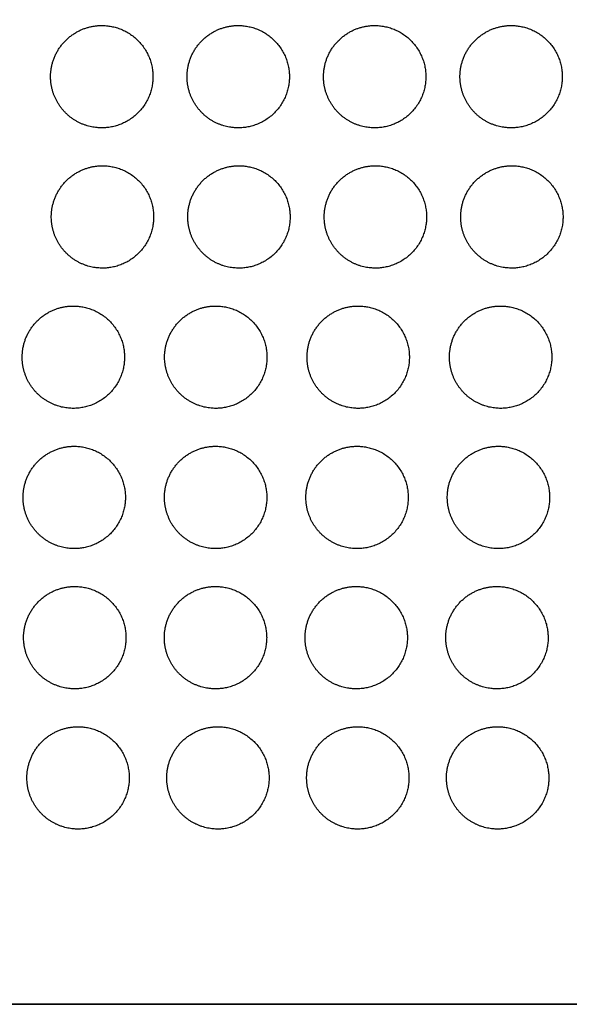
# Model space of a CAD drawing. Header units: millimetres. Extents: x -125 to 375, y 0 to 433.
# Tile 14 of 50: x 150 to 182, y 0 to 58. Entities that reach past the tile are written whole.
import ezdxf

# ---------------------------------------------------------------- set-up
doc = ezdxf.new("R2010")
doc.units = ezdxf.units.MM
doc.layers.add('Layer 01', color=18, linetype='Continuous', true_color=0x000000)

msp = doc.modelspace()

# ---------------------------------------------------------------- linework, layer by layer
at = {"layer": 'Layer 01'}
for points in [[(125, 216.506, 76), (187.5, 108.253, 76), (250, 0, 76)], [(250, 0, 76), (185.501, 65.93, 83.178), (121.001, 131.86, 90.355)], [(250, 0, 76), (125, 0, 76), (0, 0, 76)], [(0, 0), (125, 0), (250, 0)]]:
    msp.add_open_spline(points, degree=2, dxfattribs=at)
at = {"layer": 'Layer 01', "extrusion": (-2.90991e-11, 0.108228, -0.994126)}
msp.add_rational_spline([(154.402, 57.373, 82.246), (157.402, 57.373, 82.246), (157.402, 54.373, 81.919), (157.402, 51.373, 81.593), (154.402, 51.373, 81.593), (152.67, 51.373, 81.593), (151.804, 52.873, 81.756)], [1, 0.707106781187, 1, 0.707106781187, 1, 0.807007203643, 0.868347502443], degree=2, knots=[0, 0, 0, 6.017726, 6.017726, 12.035452, 12.035452, 16.000643, 16.000643, 16.000643], dxfattribs=at)
at = {"layer": 'Layer 01', "extrusion": (2.91312e-11, -0.108228, 0.994126)}
msp.add_rational_spline([(152.902, 56.971, 82.202), (153.598, 57.373, 82.246), (154.402, 57.373, 82.246)], [0.868347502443, 0.900099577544, 1], degree=2, dxfattribs=at)
at = {"layer": 'Layer 01', "extrusion": (-2.90867e-11, 0.108228, -0.994126)}
for points in [[(162.402, 57.373, 82.246), (165.402, 57.373, 82.246), (165.402, 54.373, 81.919), (165.402, 51.373, 81.593), (162.402, 51.373, 81.593), (160.67, 51.373, 81.593), (159.804, 52.873, 81.756)], [(161.086, 40.932, 80.456), (164.086, 40.932, 80.456), (164.086, 37.932, 80.13), (164.086, 34.932, 79.803), (161.086, 34.932, 79.803), (159.354, 34.932, 79.803), (158.488, 36.432, 79.966)]]:
    msp.add_rational_spline(points, [1, 0.707106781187, 1, 0.707106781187, 1, 0.807007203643, 0.868347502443], degree=2, knots=[0, 0, 0, 6.017726, 6.017726, 12.035452, 12.035452, 16.000643, 16.000643, 16.000643], dxfattribs=at)
at = {"layer": 'Layer 01', "extrusion": (2.91347e-11, -0.108228, 0.994126)}
msp.add_rational_spline([(160.902, 56.971, 82.202), (161.598, 57.373, 82.246), (162.402, 57.373, 82.246)], [0.868347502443, 0.900099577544, 1], degree=2, dxfattribs=at)
at = {"layer": 'Layer 01', "extrusion": (-2.90958e-11, 0.108228, -0.994126)}
msp.add_rational_spline([(170.402, 57.373, 82.246), (173.402, 57.373, 82.246), (173.402, 54.373, 81.919), (173.402, 51.373, 81.593), (170.402, 51.373, 81.593), (168.67, 51.373, 81.593), (167.804, 52.873, 81.756)], [1, 0.707106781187, 1, 0.707106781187, 1, 0.807007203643, 0.868347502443], degree=2, knots=[0, 0, 0, 6.017726, 6.017726, 12.035452, 12.035452, 16.000643, 16.000643, 16.000643], dxfattribs=at)
at = {"layer": 'Layer 01', "extrusion": (2.91689e-11, -0.108228, 0.994126)}
msp.add_rational_spline([(168.902, 56.971, 82.202), (169.598, 57.373, 82.246), (170.402, 57.373, 82.246)], [0.868347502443, 0.900099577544, 1], degree=2, dxfattribs=at)
at = {"layer": 'Layer 01', "extrusion": (-2.90876e-11, 0.108228, -0.994126)}
msp.add_rational_spline([(178.402, 57.373, 82.246), (181.402, 57.373, 82.246), (181.402, 54.373, 81.919), (181.402, 51.373, 81.593), (178.402, 51.373, 81.593), (176.67, 51.373, 81.593), (175.804, 52.873, 81.756)], [1, 0.707106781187, 1, 0.707106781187, 1, 0.807007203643, 0.868347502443], degree=2, knots=[0, 0, 0, 6.017726, 6.017726, 12.035452, 12.035452, 16.000643, 16.000643, 16.000643], dxfattribs=at)
at = {"layer": 'Layer 01', "extrusion": (2.91398e-11, -0.108228, 0.994126)}
msp.add_rational_spline([(176.902, 56.971, 82.202), (177.598, 57.373, 82.246), (178.402, 57.373, 82.246)], [0.868347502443, 0.900099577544, 1], degree=2, dxfattribs=at)
at = {"layer": 'Layer 01', "extrusion": (2.91046e-11, -0.108228, 0.994126)}
msp.add_rational_spline([(151.804, 52.873, 81.756), (151.402, 53.569, 81.832), (151.402, 54.373, 81.919), (151.402, 56.105, 82.108), (152.902, 56.971, 82.202)], [0.868347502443, 0.900099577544, 1, 0.807007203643, 0.868347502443], degree=2, knots=[16.000643, 16.000643, 16.000643, 18.053177, 18.053177, 21.530077, 21.530077, 21.530077], dxfattribs=at)
at = {"layer": 'Layer 01', "extrusion": (2.90976e-11, -0.108228, 0.994126)}
msp.add_rational_spline([(159.804, 52.873, 81.756), (159.402, 53.569, 81.832), (159.402, 54.373, 81.919), (159.402, 56.105, 82.108), (160.902, 56.971, 82.202)], [0.868347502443, 0.900099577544, 1, 0.807007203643, 0.868347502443], degree=2, knots=[16.000643, 16.000643, 16.000643, 18.053177, 18.053177, 21.530077, 21.530077, 21.530077], dxfattribs=at)
at = {"layer": 'Layer 01', "extrusion": (2.91186e-11, -0.108228, 0.994126)}
msp.add_rational_spline([(167.804, 52.873, 81.756), (167.402, 53.569, 81.832), (167.402, 54.373, 81.919), (167.402, 56.105, 82.108), (168.902, 56.971, 82.202)], [0.868347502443, 0.900099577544, 1, 0.807007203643, 0.868347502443], degree=2, knots=[16.000643, 16.000643, 16.000643, 18.053177, 18.053177, 21.530077, 21.530077, 21.530077], dxfattribs=at)
at = {"layer": 'Layer 01', "extrusion": (2.91018e-11, -0.108228, 0.994126)}
msp.add_rational_spline([(175.804, 52.873, 81.756), (175.402, 53.569, 81.832), (175.402, 54.373, 81.919), (175.402, 56.105, 82.108), (176.902, 56.971, 82.202)], [0.868347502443, 0.900099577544, 1, 0.807007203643, 0.868347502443], degree=2, knots=[16.000643, 16.000643, 16.000643, 18.053177, 18.053177, 21.530077, 21.530077, 21.530077], dxfattribs=at)
at = {"layer": 'Layer 01', "extrusion": (-2.90924e-11, 0.108228, -0.994126)}
msp.add_rational_spline([(154.444, 49.152, 81.351), (157.444, 49.152, 81.351), (157.444, 46.152, 81.024), (157.444, 43.152, 80.698), (154.444, 43.152, 80.698), (152.712, 43.152, 80.698), (151.846, 44.652, 80.861)], [1, 0.707106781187, 1, 0.707106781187, 1, 0.807007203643, 0.868347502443], degree=2, knots=[0, 0, 0, 6.017726, 6.017726, 12.035452, 12.035452, 16.000643, 16.000643, 16.000643], dxfattribs=at)
at = {"layer": 'Layer 01', "extrusion": (2.90363e-11, -0.108228, 0.994126)}
msp.add_rational_spline([(152.944, 48.75, 81.307), (153.64, 49.152, 81.351), (154.444, 49.152, 81.351)], [0.868347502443, 0.900099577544, 1], degree=2, dxfattribs=at)
at = {"layer": 'Layer 01', "extrusion": (-2.90873e-11, 0.108228, -0.994126)}
for points in [[(162.444, 49.152, 81.351), (165.444, 49.152, 81.351), (165.444, 46.152, 81.024), (165.444, 43.152, 80.698), (162.444, 43.152, 80.698), (160.712, 43.152, 80.698), (159.846, 44.652, 80.861)], [(170.444, 49.152, 81.351), (173.444, 49.152, 81.351), (173.444, 46.152, 81.024), (173.444, 43.152, 80.698), (170.444, 43.152, 80.698), (168.712, 43.152, 80.698), (167.846, 44.652, 80.861)]]:
    msp.add_rational_spline(points, [1, 0.707106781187, 1, 0.707106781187, 1, 0.807007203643, 0.868347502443], degree=2, knots=[0, 0, 0, 6.017726, 6.017726, 12.035452, 12.035452, 16.000643, 16.000643, 16.000643], dxfattribs=at)
at = {"layer": 'Layer 01', "extrusion": (2.90088e-11, -0.108228, 0.994126)}
msp.add_rational_spline([(160.944, 48.75, 81.307), (161.64, 49.152, 81.351), (162.444, 49.152, 81.351)], [0.868347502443, 0.900099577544, 1], degree=2, dxfattribs=at)
at = {"layer": 'Layer 01', "extrusion": (2.90101e-11, -0.108228, 0.994126)}
msp.add_rational_spline([(168.944, 48.75, 81.307), (169.64, 49.152, 81.351), (170.444, 49.152, 81.351)], [0.868347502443, 0.900099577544, 1], degree=2, dxfattribs=at)
at = {"layer": 'Layer 01', "extrusion": (-2.90848e-11, 0.108228, -0.994126)}
msp.add_rational_spline([(178.444, 49.152, 81.351), (181.444, 49.152, 81.351), (181.444, 46.152, 81.024), (181.444, 43.152, 80.698), (178.444, 43.152, 80.698), (176.712, 43.152, 80.698), (175.846, 44.652, 80.861)], [1, 0.707106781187, 1, 0.707106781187, 1, 0.807007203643, 0.868347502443], degree=2, knots=[0, 0, 0, 6.017726, 6.017726, 12.035452, 12.035452, 16.000643, 16.000643, 16.000643], dxfattribs=at)
at = {"layer": 'Layer 01', "extrusion": (2.90491e-11, -0.108228, 0.994126)}
msp.add_rational_spline([(176.944, 48.75, 81.307), (177.64, 49.152, 81.351), (178.444, 49.152, 81.351)], [0.868347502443, 0.900099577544, 1], degree=2, dxfattribs=at)
at = {"layer": 'Layer 01', "extrusion": (2.90658e-11, -0.108228, 0.994126)}
msp.add_rational_spline([(151.846, 44.652, 80.861), (151.444, 45.348, 80.937), (151.444, 46.152, 81.024), (151.444, 47.884, 81.213), (152.944, 48.75, 81.307)], [0.868347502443, 0.900099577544, 1, 0.807007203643, 0.868347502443], degree=2, knots=[16.000643, 16.000643, 16.000643, 18.053177, 18.053177, 21.530077, 21.530077, 21.530077], dxfattribs=at)
at = {"layer": 'Layer 01', "extrusion": (2.90942e-11, -0.108228, 0.994126)}
msp.add_rational_spline([(159.846, 44.652, 80.861), (159.444, 45.348, 80.937), (159.444, 46.152, 81.024), (159.444, 47.884, 81.213), (160.944, 48.75, 81.307)], [0.868347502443, 0.900099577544, 1, 0.807007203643, 0.868347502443], degree=2, knots=[16.000643, 16.000643, 16.000643, 18.053177, 18.053177, 21.530077, 21.530077, 21.530077], dxfattribs=at)
at = {"layer": 'Layer 01', "extrusion": (2.91077e-11, -0.108228, 0.994126)}
msp.add_rational_spline([(167.846, 44.652, 80.861), (167.444, 45.348, 80.937), (167.444, 46.152, 81.024), (167.444, 47.884, 81.213), (168.944, 48.75, 81.307)], [0.868347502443, 0.900099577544, 1, 0.807007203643, 0.868347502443], degree=2, knots=[16.000643, 16.000643, 16.000643, 18.053177, 18.053177, 21.530077, 21.530077, 21.530077], dxfattribs=at)
at = {"layer": 'Layer 01', "extrusion": (2.90573e-11, -0.108228, 0.994126)}
msp.add_rational_spline([(175.846, 44.652, 80.861), (175.444, 45.348, 80.937), (175.444, 46.152, 81.024), (175.444, 47.884, 81.213), (176.944, 48.75, 81.307)], [0.868347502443, 0.900099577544, 1, 0.807007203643, 0.868347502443], degree=2, knots=[16.000643, 16.000643, 16.000643, 18.053177, 18.053177, 21.530077, 21.530077, 21.530077], dxfattribs=at)
at = {"layer": 'Layer 01', "extrusion": (2.90896e-11, -0.108228, 0.994126)}
msp.add_rational_spline([(150.138, 36.432, 79.966), (149.736, 37.128, 80.042), (149.736, 37.932, 80.13), (149.736, 39.664, 80.318), (151.236, 40.53, 80.412)], [0.868347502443, 0.900099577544, 1, 0.807007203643, 0.868347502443], degree=2, knots=[16.000643, 16.000643, 16.000643, 18.053177, 18.053177, 21.530077, 21.530077, 21.530077], dxfattribs=at)
at = {"layer": 'Layer 01', "extrusion": (-2.9081e-11, 0.108228, -0.994126)}
msp.add_rational_spline([(152.736, 40.932, 80.456), (155.736, 40.932, 80.456), (155.736, 37.932, 80.13), (155.736, 34.932, 79.803), (152.736, 34.932, 79.803), (151.004, 34.932, 79.803), (150.138, 36.432, 79.966)], [1, 0.707106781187, 1, 0.707106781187, 1, 0.807007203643, 0.868347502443], degree=2, knots=[0, 0, 0, 6.017726, 6.017726, 12.035452, 12.035452, 16.000643, 16.000643, 16.000643], dxfattribs=at)
at = {"layer": 'Layer 01', "extrusion": (2.91283e-11, -0.108228, 0.994126)}
msp.add_rational_spline([(151.236, 40.53, 80.412), (151.932, 40.932, 80.456), (152.736, 40.932, 80.456)], [0.868347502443, 0.900099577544, 1], degree=2, dxfattribs=at)
at = {"layer": 'Layer 01', "extrusion": (2.91205e-11, -0.108228, 0.994126)}
msp.add_rational_spline([(158.488, 36.432, 79.966), (158.086, 37.128, 80.042), (158.086, 37.932, 80.13), (158.086, 39.664, 80.318), (159.586, 40.53, 80.412)], [0.868347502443, 0.900099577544, 1, 0.807007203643, 0.868347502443], degree=2, knots=[16.000643, 16.000643, 16.000643, 18.053177, 18.053177, 21.530077, 21.530077, 21.530077], dxfattribs=at)
at = {"layer": 'Layer 01', "extrusion": (2.9012e-11, -0.108228, 0.994126)}
msp.add_rational_spline([(159.586, 40.53, 80.412), (160.282, 40.932, 80.456), (161.086, 40.932, 80.456)], [0.868347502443, 0.900099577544, 1], degree=2, dxfattribs=at)
at = {"layer": 'Layer 01', "extrusion": (2.90941e-11, -0.108228, 0.994126)}
msp.add_rational_spline([(166.838, 36.432, 79.966), (166.436, 37.128, 80.042), (166.436, 37.932, 80.13), (166.436, 39.664, 80.318), (167.936, 40.53, 80.412)], [0.868347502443, 0.900099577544, 1, 0.807007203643, 0.868347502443], degree=2, knots=[16.000643, 16.000643, 16.000643, 18.053177, 18.053177, 21.530077, 21.530077, 21.530077], dxfattribs=at)
at = {"layer": 'Layer 01', "extrusion": (-2.90905e-11, 0.108228, -0.994126)}
msp.add_rational_spline([(169.436, 40.932, 80.456), (172.436, 40.932, 80.456), (172.436, 37.932, 80.13), (172.436, 34.932, 79.803), (169.436, 34.932, 79.803), (167.704, 34.932, 79.803), (166.838, 36.432, 79.966)], [1, 0.707106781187, 1, 0.707106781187, 1, 0.807007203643, 0.868347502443], degree=2, knots=[0, 0, 0, 6.017726, 6.017726, 12.035452, 12.035452, 16.000643, 16.000643, 16.000643], dxfattribs=at)
at = {"layer": 'Layer 01', "extrusion": (2.90938e-11, -0.108228, 0.994126)}
msp.add_rational_spline([(167.936, 40.53, 80.412), (168.632, 40.932, 80.456), (169.436, 40.932, 80.456)], [0.868347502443, 0.900099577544, 1], degree=2, dxfattribs=at)
at = {"layer": 'Layer 01', "extrusion": (2.90873e-11, -0.108228, 0.994126)}
msp.add_rational_spline([(175.188, 36.432, 79.966), (174.786, 37.128, 80.042), (174.786, 37.932, 80.13), (174.786, 39.664, 80.318), (176.286, 40.53, 80.412)], [0.868347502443, 0.900099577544, 1, 0.807007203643, 0.868347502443], degree=2, knots=[16.000643, 16.000643, 16.000643, 18.053177, 18.053177, 21.530077, 21.530077, 21.530077], dxfattribs=at)
at = {"layer": 'Layer 01', "extrusion": (-2.90825e-11, 0.108228, -0.994126)}
msp.add_rational_spline([(177.786, 40.932, 80.456), (180.786, 40.932, 80.456), (180.786, 37.932, 80.13), (180.786, 34.932, 79.803), (177.786, 34.932, 79.803), (176.054, 34.932, 79.803), (175.188, 36.432, 79.966)], [1, 0.707106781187, 1, 0.707106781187, 1, 0.807007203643, 0.868347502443], degree=2, knots=[0, 0, 0, 6.017726, 6.017726, 12.035452, 12.035452, 16.000643, 16.000643, 16.000643], dxfattribs=at)
at = {"layer": 'Layer 01', "extrusion": (2.91251e-11, -0.108228, 0.994126)}
msp.add_rational_spline([(176.286, 40.53, 80.412), (176.982, 40.932, 80.456), (177.786, 40.932, 80.456)], [0.868347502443, 0.900099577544, 1], degree=2, dxfattribs=at)
at = {"layer": 'Layer 01', "extrusion": (-2.90875e-11, 0.108228, -0.994126)}
msp.add_rational_spline([(152.788, 32.711, 79.561), (155.788, 32.711, 79.561), (155.788, 29.711, 79.235), (155.788, 26.711, 78.908), (152.788, 26.711, 78.908), (151.056, 26.711, 78.908), (150.19, 28.211, 79.071)], [1, 0.707106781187, 1, 0.707106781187, 1, 0.807007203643, 0.868347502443], degree=2, knots=[0, 0, 0, 6.017726, 6.017726, 12.035452, 12.035452, 16.000643, 16.000643, 16.000643], dxfattribs=at)
at = {"layer": 'Layer 01', "extrusion": (2.91551e-11, -0.108228, 0.994126)}
msp.add_rational_spline([(151.288, 32.309, 79.517), (151.984, 32.711, 79.561), (152.788, 32.711, 79.561)], [0.868347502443, 0.900099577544, 1], degree=2, dxfattribs=at)
at = {"layer": 'Layer 01', "extrusion": (-2.90842e-11, 0.108228, -0.994126)}
for points in [[(161.078, 32.711, 79.561), (164.078, 32.711, 79.561), (164.078, 29.711, 79.235), (164.078, 26.711, 78.908), (161.078, 26.711, 78.908), (159.346, 26.711, 78.908), (158.48, 28.211, 79.071)], [(169.32, 24.491, 78.666), (172.32, 24.491, 78.666), (172.32, 21.491, 78.34), (172.32, 18.491, 78.013), (169.32, 18.491, 78.013), (167.588, 18.491, 78.013), (166.722, 19.991, 78.176)]]:
    msp.add_rational_spline(points, [1, 0.707106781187, 1, 0.707106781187, 1, 0.807007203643, 0.868347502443], degree=2, knots=[0, 0, 0, 6.017726, 6.017726, 12.035452, 12.035452, 16.000643, 16.000643, 16.000643], dxfattribs=at)
at = {"layer": 'Layer 01', "extrusion": (2.90331e-11, -0.108228, 0.994126)}
msp.add_rational_spline([(159.578, 32.309, 79.517), (160.274, 32.711, 79.561), (161.078, 32.711, 79.561)], [0.868347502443, 0.900099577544, 1], degree=2, dxfattribs=at)
at = {"layer": 'Layer 01', "extrusion": (-2.90898e-11, 0.108228, -0.994126)}
msp.add_rational_spline([(169.368, 32.711, 79.561), (172.368, 32.711, 79.561), (172.368, 29.711, 79.235), (172.368, 26.711, 78.908), (169.368, 26.711, 78.908), (167.636, 26.711, 78.908), (166.77, 28.211, 79.071)], [1, 0.707106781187, 1, 0.707106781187, 1, 0.807007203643, 0.868347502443], degree=2, knots=[0, 0, 0, 6.017726, 6.017726, 12.035452, 12.035452, 16.000643, 16.000643, 16.000643], dxfattribs=at)
at = {"layer": 'Layer 01', "extrusion": (2.90145e-11, -0.108228, 0.994126)}
msp.add_rational_spline([(167.868, 32.309, 79.517), (168.564, 32.711, 79.561), (169.368, 32.711, 79.561)], [0.868347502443, 0.900099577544, 1], degree=2, dxfattribs=at)
at = {"layer": 'Layer 01', "extrusion": (-2.90861e-11, 0.108228, -0.994126)}
msp.add_rational_spline([(177.658, 32.711, 79.561), (180.658, 32.711, 79.561), (180.658, 29.711, 79.235), (180.658, 26.711, 78.908), (177.658, 26.711, 78.908), (175.926, 26.711, 78.908), (175.06, 28.211, 79.071)], [1, 0.707106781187, 1, 0.707106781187, 1, 0.807007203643, 0.868347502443], degree=2, knots=[0, 0, 0, 6.017726, 6.017726, 12.035452, 12.035452, 16.000643, 16.000643, 16.000643], dxfattribs=at)
at = {"layer": 'Layer 01', "extrusion": (2.90286e-11, -0.108228, 0.994126)}
msp.add_rational_spline([(176.158, 32.309, 79.517), (176.854, 32.711, 79.561), (177.658, 32.711, 79.561)], [0.868347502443, 0.900099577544, 1], degree=2, dxfattribs=at)
at = {"layer": 'Layer 01', "extrusion": (2.91171e-11, -0.108228, 0.994126)}
msp.add_rational_spline([(150.19, 28.211, 79.071), (149.788, 28.907, 79.147), (149.788, 29.711, 79.235), (149.788, 31.443, 79.423), (151.288, 32.309, 79.517)], [0.868347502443, 0.900099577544, 1, 0.807007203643, 0.868347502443], degree=2, knots=[16.000643, 16.000643, 16.000643, 18.053177, 18.053177, 21.530077, 21.530077, 21.530077], dxfattribs=at)
at = {"layer": 'Layer 01', "extrusion": (2.90762e-11, -0.108228, 0.994126)}
msp.add_rational_spline([(158.48, 28.211, 79.071), (158.078, 28.907, 79.147), (158.078, 29.711, 79.235), (158.078, 31.443, 79.423), (159.578, 32.309, 79.517)], [0.868347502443, 0.900099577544, 1, 0.807007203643, 0.868347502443], degree=2, knots=[16.000643, 16.000643, 16.000643, 18.053177, 18.053177, 21.530077, 21.530077, 21.530077], dxfattribs=at)
at = {"layer": 'Layer 01', "extrusion": (2.90813e-11, -0.108228, 0.994126)}
msp.add_rational_spline([(166.77, 28.211, 79.071), (166.368, 28.907, 79.147), (166.368, 29.711, 79.235), (166.368, 31.443, 79.423), (167.868, 32.309, 79.517)], [0.868347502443, 0.900099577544, 1, 0.807007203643, 0.868347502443], degree=2, knots=[16.000643, 16.000643, 16.000643, 18.053177, 18.053177, 21.530077, 21.530077, 21.530077], dxfattribs=at)
at = {"layer": 'Layer 01', "extrusion": (2.90922e-11, -0.108228, 0.994126)}
msp.add_rational_spline([(175.06, 28.211, 79.071), (174.658, 28.907, 79.147), (174.658, 29.711, 79.235), (174.658, 31.443, 79.423), (176.158, 32.309, 79.517)], [0.868347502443, 0.900099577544, 1, 0.807007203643, 0.868347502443], degree=2, knots=[16.000643, 16.000643, 16.000643, 18.053177, 18.053177, 21.530077, 21.530077, 21.530077], dxfattribs=at)
at = {"layer": 'Layer 01', "extrusion": (-2.90922e-11, 0.108228, -0.994126)}
msp.add_rational_spline([(152.82, 24.491, 78.666), (155.82, 24.491, 78.666), (155.82, 21.491, 78.34), (155.82, 18.491, 78.013), (152.82, 18.491, 78.013), (151.088, 18.491, 78.013), (150.222, 19.991, 78.176)], [1, 0.707106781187, 1, 0.707106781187, 1, 0.807007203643, 0.868347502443], degree=2, knots=[0, 0, 0, 6.017726, 6.017726, 12.035452, 12.035452, 16.000643, 16.000643, 16.000643], dxfattribs=at)
at = {"layer": 'Layer 01', "extrusion": (2.9136e-11, -0.108228, 0.994126)}
msp.add_rational_spline([(151.32, 24.089, 78.622), (152.016, 24.491, 78.666), (152.82, 24.491, 78.666)], [0.868347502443, 0.900099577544, 1], degree=2, dxfattribs=at)
at = {"layer": 'Layer 01', "extrusion": (-2.90897e-11, 0.108228, -0.994126)}
msp.add_rational_spline([(161.07, 24.491, 78.666), (164.07, 24.491, 78.666), (164.07, 21.491, 78.34), (164.07, 18.491, 78.013), (161.07, 18.491, 78.013), (159.338, 18.491, 78.013), (158.472, 19.991, 78.176)], [1, 0.707106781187, 1, 0.707106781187, 1, 0.807007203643, 0.868347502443], degree=2, knots=[0, 0, 0, 6.017726, 6.017726, 12.035452, 12.035452, 16.000643, 16.000643, 16.000643], dxfattribs=at)
at = {"layer": 'Layer 01', "extrusion": (2.91379e-11, -0.108228, 0.994126)}
msp.add_rational_spline([(159.57, 24.089, 78.622), (160.266, 24.491, 78.666), (161.07, 24.491, 78.666)], [0.868347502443, 0.900099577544, 1], degree=2, dxfattribs=at)
at = {"layer": 'Layer 01', "extrusion": (2.90164e-11, -0.108228, 0.994126)}
msp.add_rational_spline([(167.82, 24.089, 78.622), (168.516, 24.491, 78.666), (169.32, 24.491, 78.666)], [0.868347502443, 0.900099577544, 1], degree=2, dxfattribs=at)
at = {"layer": 'Layer 01', "extrusion": (-2.90934e-11, 0.108228, -0.994126)}
msp.add_rational_spline([(177.57, 24.491, 78.666), (180.57, 24.491, 78.666), (180.57, 21.491, 78.34), (180.57, 18.491, 78.013), (177.57, 18.491, 78.013), (175.838, 18.491, 78.013), (174.972, 19.991, 78.176)], [1, 0.707106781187, 1, 0.707106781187, 1, 0.807007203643, 0.868347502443], degree=2, knots=[0, 0, 0, 6.017726, 6.017726, 12.035452, 12.035452, 16.000643, 16.000643, 16.000643], dxfattribs=at)
at = {"layer": 'Layer 01', "extrusion": (2.90067e-11, -0.108228, 0.994126)}
msp.add_rational_spline([(176.07, 24.089, 78.622), (176.766, 24.491, 78.666), (177.57, 24.491, 78.666)], [0.868347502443, 0.900099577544, 1], degree=2, dxfattribs=at)
at = {"layer": 'Layer 01', "extrusion": (2.91074e-11, -0.108228, 0.994126)}
msp.add_rational_spline([(150.222, 19.991, 78.176), (149.82, 20.687, 78.252), (149.82, 21.491, 78.34), (149.82, 23.223, 78.528), (151.32, 24.089, 78.622)], [0.868347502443, 0.900099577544, 1, 0.807007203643, 0.868347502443], degree=2, knots=[16.000643, 16.000643, 16.000643, 18.053177, 18.053177, 21.530077, 21.530077, 21.530077], dxfattribs=at)
at = {"layer": 'Layer 01', "extrusion": (2.90825e-11, -0.108228, 0.994126)}
msp.add_rational_spline([(158.472, 19.991, 78.176), (158.07, 20.687, 78.252), (158.07, 21.491, 78.34), (158.07, 23.223, 78.528), (159.57, 24.089, 78.622)], [0.868347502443, 0.900099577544, 1, 0.807007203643, 0.868347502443], degree=2, knots=[16.000643, 16.000643, 16.000643, 18.053177, 18.053177, 21.530077, 21.530077, 21.530077], dxfattribs=at)
at = {"layer": 'Layer 01', "extrusion": (2.90765e-11, -0.108228, 0.994126)}
msp.add_rational_spline([(166.722, 19.991, 78.176), (166.32, 20.687, 78.252), (166.32, 21.491, 78.34), (166.32, 23.223, 78.528), (167.82, 24.089, 78.622)], [0.868347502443, 0.900099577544, 1, 0.807007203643, 0.868347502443], degree=2, knots=[16.000643, 16.000643, 16.000643, 18.053177, 18.053177, 21.530077, 21.530077, 21.530077], dxfattribs=at)
at = {"layer": 'Layer 01', "extrusion": (2.91106e-11, -0.108228, 0.994126)}
msp.add_rational_spline([(174.972, 19.991, 78.176), (174.57, 20.687, 78.252), (174.57, 21.491, 78.34), (174.57, 23.223, 78.528), (176.07, 24.089, 78.622)], [0.868347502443, 0.900099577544, 1, 0.807007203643, 0.868347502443], degree=2, knots=[16.000643, 16.000643, 16.000643, 18.053177, 18.053177, 21.530077, 21.530077, 21.530077], dxfattribs=at)
at = {"layer": 'Layer 01', "extrusion": (-2.90863e-11, 0.108228, -0.994126)}
msp.add_rational_spline([(153.012, 16.27, 77.771), (156.012, 16.27, 77.771), (156.012, 13.27, 77.445), (156.012, 10.27, 77.118), (153.012, 10.27, 77.118), (151.28, 10.27, 77.118), (150.414, 11.77, 77.281)], [1, 0.707106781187, 1, 0.707106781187, 1, 0.807007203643, 0.868347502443], degree=2, knots=[0, 0, 0, 6.017726, 6.017726, 12.035452, 12.035452, 16.000643, 16.000643, 16.000643], dxfattribs=at)
at = {"layer": 'Layer 01', "extrusion": (2.91516e-11, -0.108228, 0.994126)}
msp.add_rational_spline([(151.512, 15.869, 77.728), (152.208, 16.27, 77.771), (153.012, 16.27, 77.771)], [0.868347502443, 0.900099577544, 1], degree=2, dxfattribs=at)
at = {"layer": 'Layer 01', "extrusion": (-2.90904e-11, 0.108228, -0.994126)}
msp.add_rational_spline([(161.212, 16.27, 77.771), (164.212, 16.27, 77.771), (164.212, 13.27, 77.445), (164.212, 10.27, 77.118), (161.212, 10.27, 77.118), (159.48, 10.27, 77.118), (158.614, 11.77, 77.281)], [1, 0.707106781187, 1, 0.707106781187, 1, 0.807007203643, 0.868347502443], degree=2, knots=[0, 0, 0, 6.017726, 6.017726, 12.035452, 12.035452, 16.000643, 16.000643, 16.000643], dxfattribs=at)
at = {"layer": 'Layer 01', "extrusion": (2.91609e-11, -0.108228, 0.994126)}
msp.add_rational_spline([(159.712, 15.869, 77.728), (160.408, 16.27, 77.771), (161.212, 16.27, 77.771)], [0.868347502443, 0.900099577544, 1], degree=2, dxfattribs=at)
at = {"layer": 'Layer 01', "extrusion": (-2.90839e-11, 0.108228, -0.994126)}
msp.add_rational_spline([(169.412, 16.27, 77.771), (172.412, 16.27, 77.771), (172.412, 13.27, 77.445), (172.412, 10.27, 77.118), (169.412, 10.27, 77.118), (167.68, 10.27, 77.118), (166.814, 11.77, 77.281)], [1, 0.707106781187, 1, 0.707106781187, 1, 0.807007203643, 0.868347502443], degree=2, knots=[0, 0, 0, 6.017726, 6.017726, 12.035452, 12.035452, 16.000643, 16.000643, 16.000643], dxfattribs=at)
at = {"layer": 'Layer 01', "extrusion": (2.90144e-11, -0.108228, 0.994126)}
msp.add_rational_spline([(167.912, 15.869, 77.728), (168.608, 16.27, 77.771), (169.412, 16.27, 77.771)], [0.868347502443, 0.900099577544, 1], degree=2, dxfattribs=at)
at = {"layer": 'Layer 01', "extrusion": (-2.90907e-11, 0.108228, -0.994126)}
msp.add_rational_spline([(177.612, 16.27, 77.771), (180.612, 16.27, 77.771), (180.612, 13.27, 77.445), (180.612, 10.27, 77.118), (177.612, 10.27, 77.118), (175.88, 10.27, 77.118), (175.014, 11.77, 77.281)], [1, 0.707106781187, 1, 0.707106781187, 1, 0.807007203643, 0.868347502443], degree=2, knots=[0, 0, 0, 6.017726, 6.017726, 12.035452, 12.035452, 16.000643, 16.000643, 16.000643], dxfattribs=at)
at = {"layer": 'Layer 01', "extrusion": (2.90201e-11, -0.108228, 0.994126)}
msp.add_rational_spline([(176.112, 15.869, 77.728), (176.808, 16.27, 77.771), (177.612, 16.27, 77.771)], [0.868347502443, 0.900099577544, 1], degree=2, dxfattribs=at)
at = {"layer": 'Layer 01', "extrusion": (2.90878e-11, -0.108228, 0.994126)}
msp.add_rational_spline([(150.414, 11.77, 77.281), (150.012, 12.467, 77.357), (150.012, 13.27, 77.445), (150.012, 15.002, 77.633), (151.512, 15.869, 77.728)], [0.868347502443, 0.900099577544, 1, 0.807007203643, 0.868347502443], degree=2, knots=[16.000643, 16.000643, 16.000643, 18.053177, 18.053177, 21.530077, 21.530077, 21.530077], dxfattribs=at)
at = {"layer": 'Layer 01', "extrusion": (2.91331e-11, -0.108228, 0.994126)}
msp.add_rational_spline([(158.614, 11.77, 77.281), (158.212, 12.467, 77.357), (158.212, 13.27, 77.445), (158.212, 15.002, 77.633), (159.712, 15.869, 77.728)], [0.868347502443, 0.900099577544, 1, 0.807007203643, 0.868347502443], degree=2, knots=[16.000643, 16.000643, 16.000643, 18.053177, 18.053177, 21.530077, 21.530077, 21.530077], dxfattribs=at)
at = {"layer": 'Layer 01', "extrusion": (2.90993e-11, -0.108228, 0.994126)}
msp.add_rational_spline([(166.814, 11.77, 77.281), (166.412, 12.467, 77.357), (166.412, 13.27, 77.445), (166.412, 15.002, 77.633), (167.912, 15.869, 77.728)], [0.868347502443, 0.900099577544, 1, 0.807007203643, 0.868347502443], degree=2, knots=[16.000643, 16.000643, 16.000643, 18.053177, 18.053177, 21.530077, 21.530077, 21.530077], dxfattribs=at)
at = {"layer": 'Layer 01', "extrusion": (2.91178e-11, -0.108228, 0.994126)}
msp.add_rational_spline([(175.014, 11.77, 77.281), (174.612, 12.467, 77.357), (174.612, 13.27, 77.445), (174.612, 15.002, 77.633), (176.112, 15.869, 77.728)], [0.868347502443, 0.900099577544, 1, 0.807007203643, 0.868347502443], degree=2, knots=[16.000643, 16.000643, 16.000643, 18.053177, 18.053177, 21.530077, 21.530077, 21.530077], dxfattribs=at)

doc.saveas('drawing.dxf')
